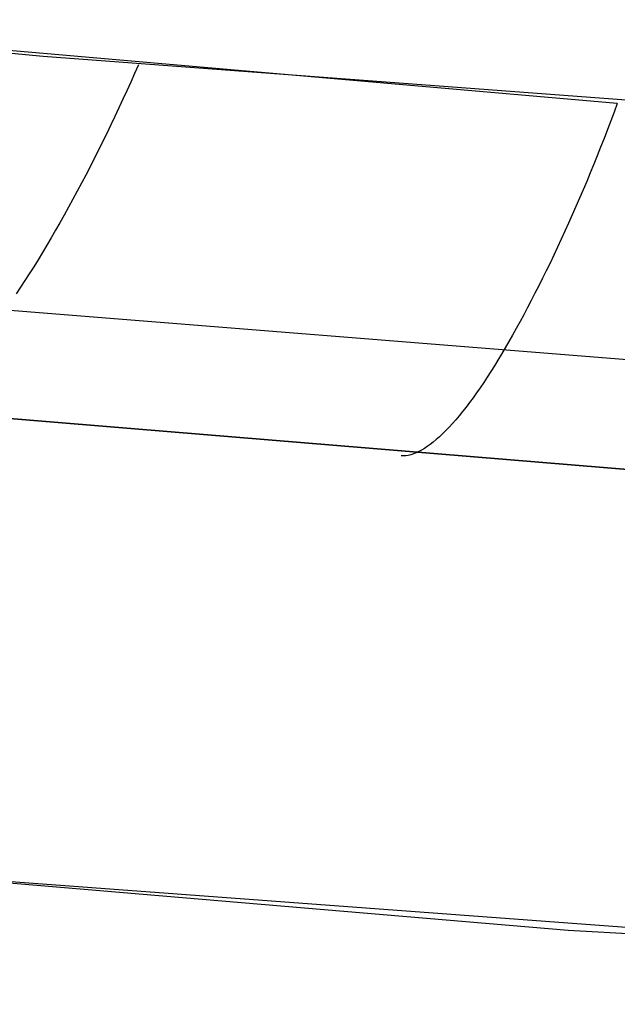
# Model space of a CAD drawing. Extents: x -383 to 1849, y -1185 to -529.
# Tile 3 of 256: x -247 to -215, y -1182 to -1129. Entities that reach past the tile are written whole.
import ezdxf

# ---------------------------------------------------------------- set-up
doc = ezdxf.new("R2010")
doc.units = 0
doc.layers.add('PREDEFINITO', color=7, linetype='CONTINUOUS')

msp = doc.modelspace()

# ---------------------------------------------------------------- linework, layer by layer
at = {"layer": 'PREDEFINITO'}
for p, q in [((-214.548, -1133.294, 440.1), (-266.614, -1128.76, 439.315)), ((-266.583, -1128.741, 439.317), (-245.771, -1130.727, 439.67)), ((-245.771, -1130.727, 439.67), (-183.241, -1135.4, 440.492)), ((-240.598, -1131.186, 439.748), (-240.804, -1131.658, 439.702)), ((-240.804, -1131.658, 439.702), (-241.013, -1132.128, 439.647)), ((-241.013, -1132.128, 439.647), (-241.225, -1132.598, 439.582)), ((-241.225, -1132.598, 439.582), (-241.439, -1133.067, 439.507)), ((-241.439, -1133.067, 439.507), (-241.655, -1133.534, 439.423)), ((-214.548, -1133.294, 440.1), (-214.725, -1133.769, 440.045)), ((-241.655, -1133.534, 439.423), (-241.873, -1134, 439.329)), ((-214.725, -1133.769, 440.045), (-214.905, -1134.244, 439.98)), ((-241.873, -1134, 439.329), (-242.094, -1134.463, 439.226)), ((-214.905, -1134.244, 439.98), (-215.086, -1134.717, 439.905)), ((-242.317, -1134.924, 439.112), (-242.542, -1135.383, 438.989)), ((-242.094, -1134.463, 439.226), (-242.317, -1134.924, 439.112)), ((-215.086, -1134.717, 439.905), (-215.269, -1135.19, 439.821)), ((-242.542, -1135.383, 438.989), (-242.768, -1135.839, 438.857)), ((-215.269, -1135.19, 439.821), (-215.455, -1135.661, 439.728)), ((-242.768, -1135.839, 438.857), (-242.996, -1136.292, 438.714)), ((-215.455, -1135.661, 439.728), (-215.642, -1136.131, 439.624)), ((-242.996, -1136.292, 438.714), (-243.226, -1136.742, 438.562)), ((-215.642, -1136.131, 439.624), (-215.832, -1136.598, 439.511)), ((-243.226, -1136.742, 438.562), (-243.457, -1137.188, 438.401)), ((-216.023, -1137.064, 439.389), (-216.215, -1137.527, 439.256)), ((-215.832, -1136.598, 439.511), (-216.023, -1137.064, 439.389)), ((-243.457, -1137.188, 438.401), (-243.689, -1137.63, 438.23)), ((-216.215, -1137.527, 439.256), (-216.41, -1137.987, 439.115)), ((-243.923, -1138.068, 438.05), (-244.157, -1138.502, 437.861)), ((-243.689, -1137.63, 438.23), (-243.923, -1138.068, 438.05)), ((-216.41, -1137.987, 439.115), (-216.605, -1138.445, 438.963)), ((-244.157, -1138.502, 437.861), (-244.393, -1138.931, 437.662)), ((-216.605, -1138.445, 438.963), (-216.802, -1138.899, 438.802)), ((-244.393, -1138.931, 437.662), (-244.629, -1139.355, 437.454)), ((-216.802, -1138.899, 438.802), (-217.001, -1139.349, 438.632)), ((-244.629, -1139.355, 437.454), (-244.866, -1139.774, 437.238)), ((-217.001, -1139.349, 438.632), (-217.2, -1139.796, 438.452)), ((-245.104, -1140.188, 437.012), (-245.341, -1140.597, 436.778)), ((-244.866, -1139.774, 437.238), (-245.104, -1140.188, 437.012)), ((-217.4, -1140.239, 438.263), (-217.602, -1140.677, 438.065)), ((-217.2, -1139.796, 438.452), (-217.4, -1140.239, 438.263)), ((-245.341, -1140.597, 436.778), (-245.579, -1140.999, 436.536)), ((-217.602, -1140.677, 438.065), (-217.804, -1141.111, 437.858)), ((-245.579, -1140.999, 436.536), (-245.817, -1141.396, 436.285)), ((-217.804, -1141.111, 437.858), (-218.006, -1141.54, 437.642)), ((-246.055, -1141.786, 436.026), (-246.293, -1142.17, 435.759)), ((-245.817, -1141.396, 436.285), (-246.055, -1141.786, 436.026)), ((-218.006, -1141.54, 437.642), (-218.21, -1141.964, 437.417)), ((-246.293, -1142.17, 435.759), (-246.531, -1142.548, 435.485)), ((-218.413, -1142.382, 437.184), (-218.617, -1142.796, 436.942)), ((-218.21, -1141.964, 437.417), (-218.413, -1142.382, 437.184)), ((-246.768, -1142.918, 435.202), (-247.004, -1143.282, 434.913)), ((-246.531, -1142.548, 435.485), (-246.768, -1142.918, 435.202)), ((-218.617, -1142.796, 436.942), (-218.821, -1143.203, 436.691)), ((-261.476, -1143.409, 433.635), (-193.732, -1148.84, 433.878)), ((-247.004, -1143.282, 434.913), (-247.24, -1143.639, 434.616)), ((-218.821, -1143.203, 436.691), (-219.026, -1143.605, 436.433)), ((-219.23, -1144, 436.166), (-219.434, -1144.389, 435.892)), ((-219.026, -1143.605, 436.433), (-219.23, -1144, 436.166)), ((-219.434, -1144.389, 435.892), (-219.638, -1144.772, 435.61)), ((-219.638, -1144.772, 435.61), (-219.841, -1145.147, 435.321)), ((-220.044, -1145.516, 435.024), (-220.246, -1145.878, 434.721)), ((-219.841, -1145.147, 435.321), (-220.044, -1145.516, 435.024)), ((-220.246, -1145.878, 434.721), (-220.448, -1146.233, 434.41)), ((-220.649, -1146.58, 434.093), (-220.849, -1146.92, 433.77)), ((-220.448, -1146.233, 434.41), (-220.649, -1146.58, 434.093)), ((-221.042, -1147.243, 433.448), (-221.236, -1147.558, 433.117)), ((-220.849, -1146.92, 433.77), (-221.042, -1147.243, 433.448)), ((-221.236, -1147.558, 433.117), (-221.43, -1147.867, 432.775)), ((-221.624, -1148.168, 432.424), (-221.817, -1148.461, 432.064)), ((-221.43, -1147.867, 432.775), (-221.624, -1148.168, 432.424)), ((-268.275, -1148.693, 420), (-198.277, -1154.494, 420)), ((-268.275, -1148.693, 370), (-198.277, -1154.494, 370)), ((-198.277, -1154.494, 395), (-268.275, -1148.693, 395)), ((-268.275, -1148.693, 420), (-198.277, -1154.494, 420)), ((-222.01, -1148.746, 431.694), (-222.202, -1149.022, 431.316)), ((-221.817, -1148.461, 432.064), (-222.01, -1148.746, 431.694)), ((-222.394, -1149.289, 430.929), (-222.584, -1149.547, 430.533)), ((-222.202, -1149.022, 431.316), (-222.394, -1149.289, 430.929)), ((-222.774, -1149.795, 430.13), (-222.961, -1150.033, 429.719)), ((-222.584, -1149.547, 430.533), (-222.774, -1149.795, 430.13)), ((-223.148, -1150.261, 429.3), (-223.332, -1150.479, 428.874)), ((-222.961, -1150.033, 429.719), (-223.148, -1150.261, 429.3)), ((-223.695, -1150.882, 428.003), (-223.873, -1151.067, 427.559)), ((-223.515, -1150.686, 428.442), (-223.695, -1150.882, 428.003)), ((-223.332, -1150.479, 428.874), (-223.515, -1150.686, 428.442)), ((-224.222, -1151.404, 426.654), (-224.393, -1151.555, 426.195)), ((-224.049, -1151.241, 427.109), (-224.222, -1151.404, 426.654)), ((-223.873, -1151.067, 427.559), (-224.049, -1151.241, 427.109)), ((-225.044, -1152.041, 424.319), (-225.199, -1152.134, 423.842)), ((-224.886, -1151.937, 424.792), (-225.044, -1152.041, 424.319)), ((-224.725, -1151.822, 425.263), (-224.886, -1151.937, 424.792)), ((-224.56, -1151.694, 425.731), (-224.725, -1151.822, 425.263)), ((-224.393, -1151.555, 426.195), (-224.56, -1151.694, 425.731)), ((-226.299, -1152.447, 420), (-226.299, -1152.447, 370)), ((-226.175, -1152.449, 420.479), (-226.299, -1152.447, 420)), ((-226.048, -1152.438, 420.96), (-226.175, -1152.449, 420.479)), ((-225.916, -1152.417, 421.441), (-226.048, -1152.438, 420.96)), ((-225.78, -1152.384, 421.923), (-225.916, -1152.417, 421.441)), ((-225.641, -1152.339, 422.404), (-225.78, -1152.384, 421.923)), ((-225.497, -1152.282, 422.885), (-225.641, -1152.339, 422.404)), ((-225.35, -1152.214, 423.364), (-225.497, -1152.282, 422.885)), ((-225.199, -1152.134, 423.842), (-225.35, -1152.214, 423.364)), ((-269.032, -1173.852, 395), (-217.215, -1178.22, 395)), ((-175.711, -1180.905, 420), (-258.672, -1174.772, 420)), ((-175.711, -1180.905, 370), (-258.672, -1174.772, 370)), ((-244.872, -1175.986, 420), (-244.872, -1175.986, 370)), ((-231.053, -1177.147, 420), (-231.053, -1177.147, 370)), ((-217.215, -1178.22, 395), (-148.011, -1182.25, 395)), ((-217.215, -1178.22, 420), (-217.215, -1178.22, 370))]:
    msp.add_line(p, q, dxfattribs=at)

doc.saveas('drawing.dxf')
